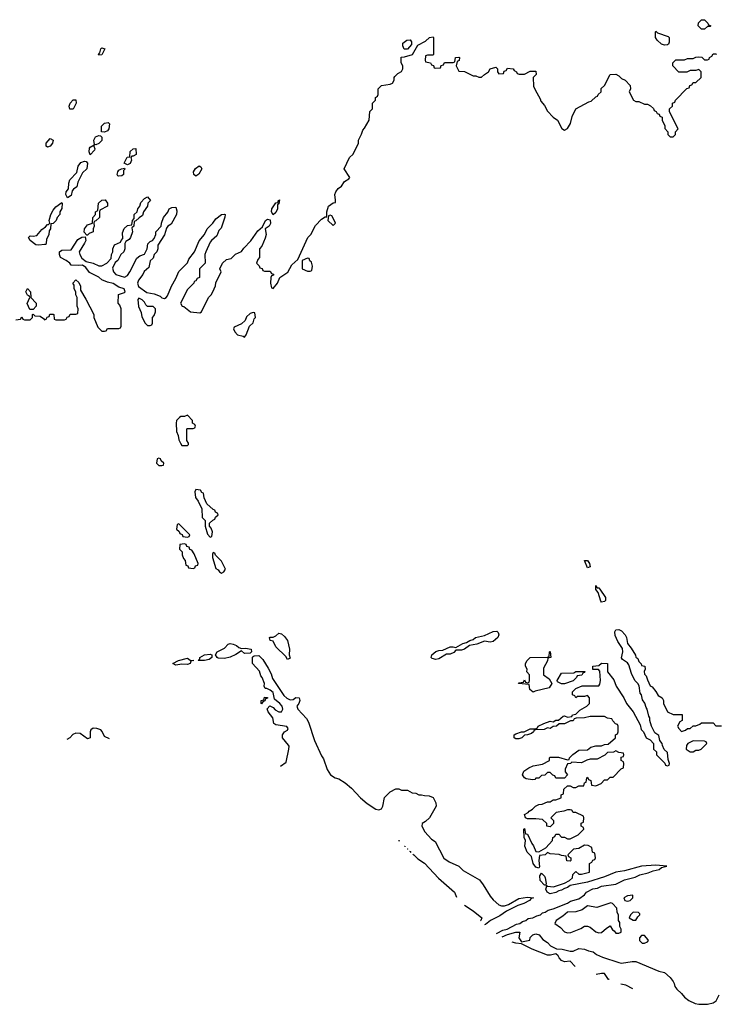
# Model space of a CAD drawing. Header units: inches. Extents: x 2710684 to 2828758, y 857022 to 965663.
# Tile 2 of 256: x 2722216 to 2727093, y 862424 to 869314. Entities that reach past the tile are written whole.
import ezdxf

# ---------------------------------------------------------------- set-up
doc = ezdxf.new("R2010")
doc.units = ezdxf.units.IN
doc.header["$MEASUREMENT"] = 0
doc.layers.add('C7826', color=7, linetype='Continuous')

msp = doc.modelspace()

# ---------------------------------------------------------------- linework, layer by layer
at = {"layer": 'C7826', "color": 4}
for points, elevation in [([(2726990, 869248), (2726966, 869270), (2726967.3, 869292.7), (2726990, 869314), (2727010, 869314), (2727034, 869290), (2727038, 869278), (2727054, 869270), (2727050, 869266), (2727030, 869266), (2727010, 869248.7)], 16), ([(2726730, 869135.3), (2726710, 869142), (2726678, 869170), (2726666, 869190), (2726666, 869230), (2726670, 869234), (2726682, 869222), (2726756, 869196), (2726762, 869190), (2726763.6, 869156.4), (2726758, 869142), (2726750, 869138)], 16), ([(2724907.3, 869107.3), (2724898, 869130), (2724898, 869150), (2724926, 869170), (2724950, 869172), (2724959.6, 869159.6), (2724959.6, 869140.4), (2724930, 869108)], 16), ([(2722770, 869066), (2722768.7, 869070), (2722778, 869082), (2722784, 869110), (2722790, 869118), (2722811, 869110), (2722790, 869068.7)], 16), ([(2722567.3, 868687.3), (2722562, 868710), (2722569.1, 868730.9), (2722590, 868754), (2722610, 868754), (2722611.3, 868730), (2722590, 868688)], 16), ([(2722810, 868528), (2722788.4, 868528.4), (2722789.2, 868570), (2722810, 868591), (2722834.8, 868594.8), (2722844.7, 868584.7), (2722841, 868550), (2722830, 868535.3)], 16), ([(2722750, 868438), (2722740.4, 868440.4), (2722735.3, 868470), (2722746, 868494), (2722770, 868504.7), (2722782, 868502), (2722791.3, 868491.3), (2722790.7, 868469.3), (2722770, 868448.7)], 16), ([(2722410, 868422), (2722402, 868430), (2722402, 868450), (2722430, 868482), (2722451.3, 868470), (2722444.7, 868450), (2722430, 868428)], 16), ([(2722710, 868368), (2722702, 868390), (2722705.6, 868414.4), (2722710, 868422), (2722738, 868438), (2722734, 868430), (2722742, 868410), (2722739.6, 868400.4)], 16), ([(2722970, 868298), (2722948, 868310), (2722968.9, 868351.1), (2722986, 868354), (2722990, 868392), (2723010, 868411.3), (2723030, 868412), (2723031.3, 868370), (2723010, 868358), (2723002, 868358), (2722994, 868350), (2722998, 868330), (2722990, 868308)], 16), ([(2722550, 868068), (2722538, 868090), (2722542, 868110), (2722558, 868130), (2722559, 868170), (2722566, 868194), (2722615.3, 868244.7), (2722625.2, 868290), (2722645.1, 868314.9), (2722670, 868324.7), (2722682, 868322), (2722691, 868311), (2722686, 868270), (2722656.9, 868243.1), (2722623.5, 868176.5), (2722615.3, 868144.7), (2722591.6, 868128.4), (2722583.6, 868116.4), (2722575.3, 868084.7)], 16), ([(2722910, 868218), (2722902, 868222), (2722898, 868230), (2722902, 868250), (2722910, 868262), (2722928.7, 868271.3), (2722950, 868274), (2722951.3, 868268.7), (2722942, 868258), (2722942, 868230), (2722930, 868222)], 16), ([(2723450, 868219), (2723435.3, 868230), (2723433.2, 868250), (2723447, 868273), (2723471.6, 868291.6), (2723484.7, 868284.7), (2723490.6, 868270), (2723470, 868234)], 16), ([(2722350, 867737.2), (2722330, 867739.3), (2722289.5, 867769.5), (2722278, 867790), (2722290, 867802), (2722310, 867798.8), (2722336.2, 867803.8), (2722370, 867846), (2722396.5, 867863.5), (2722410, 867882), (2722418, 867882), (2722426, 867890), (2722422, 867910), (2722434, 867950), (2722450, 867982), (2722470, 868004.7), (2722510, 868034), (2722514, 868030), (2722512, 867992), (2722498, 867970), (2722496, 867950), (2722478, 867930), (2722470.7, 867909.3), (2722450, 867888), (2722434, 867886), (2722431.3, 867850), (2722423.5, 867836.5), (2722420.7, 867810), (2722404.5, 867775.5), (2722402, 867750), (2722398, 867742), (2722390, 867742)], 16), ([(2722686, 867806), (2722668.4, 867828.4), (2722669.1, 867850.9), (2722690, 867878), (2722726, 867890), (2722728, 867930), (2722746, 867950), (2722746, 867970), (2722762, 867978), (2722768, 868030), (2722790, 868052), (2722814, 868054), (2722831.1, 868031.1), (2722831, 868009), (2722778, 867982), (2722774, 867970), (2722774, 867930), (2722750, 867906), (2722738, 867902), (2722734, 867890), (2722738, 867870), (2722731.3, 867850), (2722731.3, 867830), (2722702, 867818), (2722690, 867806)], 16), ([(2723990, 867948), (2723978, 867970), (2723982, 867990), (2724010, 868032), (2724026, 868034), (2724026, 868046), (2724034, 868054), (2724030, 868026), (2724022, 868018), (2724022, 867990), (2724010, 867966)], 16), ([(2724390, 867946), (2724378, 867942), (2724374, 867910), (2724410, 867874), (2724426, 867890), (2724416.4, 867916.4), (2724402, 867942)], 16), ([(2724230, 867646), (2724194, 867630), (2724194, 867570), (2724230, 867554), (2724250, 867554), (2724262, 867558), (2724266, 867590), (2724258, 867618), (2724247.3, 867627.3), (2724242, 867642)], 16), ([(2722310, 867286), (2722287.3, 867287.3), (2722268.4, 867328.4), (2722286, 867370), (2722282, 867382), (2722270, 867386), (2722258, 867410), (2722270, 867434), (2722292, 867410), (2722294, 867370), (2722331.3, 867330), (2722331.3, 867308.7)], 16), ([(2723050, 867366), (2723043.6, 867356.4), (2723047.1, 867307.1), (2723065.4, 867265.4), (2723070, 867234), (2723094, 867190), (2723110, 867174), (2723130, 867174), (2723142, 867178), (2723146, 867190), (2723146, 867230), (2723156.4, 867243.6), (2723166, 867270), (2723166, 867290), (2723150, 867306), (2723110, 867306), (2723098, 867318), (2723090, 867338), (2723074, 867354)], 16), ([(2723850, 867266), (2723830, 867258), (2723804.7, 867235.3), (2723794, 867210), (2723770, 867186), (2723718, 867162), (2723714, 867150), (2723722, 867130), (2723742, 867110), (2723779.8, 867099.8), (2723790, 867092), (2723802, 867110), (2723826, 867170), (2723850, 867194), (2723858, 867222), (2723866, 867230), (2723862, 867262)], 16), ([(2723390, 866546), (2723370, 866538), (2723343.6, 866536.4), (2723334, 866530), (2723314, 866510), (2723312, 866490), (2723312.7, 866432.7), (2723324.7, 866404.7), (2723330, 866374), (2723342, 866350), (2723350, 866334), (2723390, 866334), (2723398, 866342), (2723398, 866350), (2723386, 866370), (2723386, 866450), (2723390, 866454), (2723430, 866454), (2723442, 866458), (2723446, 866470), (2723442, 866482), (2723426, 866490), (2723426, 866510)], 16), ([(2723190, 866246), (2723178, 866242), (2723174, 866210), (2723190, 866194), (2723210, 866194), (2723222, 866198), (2723226, 866210), (2723207.3, 866227.3), (2723202, 866242)], 16), ([(2723450, 866026), (2723442, 866010), (2723446.8, 865970), (2723465.4, 865945.4), (2723492, 865892), (2723494, 865830), (2723514, 865810), (2723514, 865770), (2723530, 865714), (2723550, 865694), (2723562, 865698), (2723566, 865730), (2723556.4, 865756.4), (2723546, 865770), (2723546, 865790), (2723567.3, 865812.7), (2723582, 865818), (2723587.3, 865832.7), (2723606, 865850), (2723602, 865862), (2723587.3, 865867.3), (2723582, 865882), (2723570, 865886), (2723527.3, 865927.3), (2723508, 865968), (2723502, 866002), (2723490, 866006), (2723482, 866022)], 16), ([(2723330, 865786), (2723318, 865782), (2723314, 865750), (2723332.7, 865732.7), (2723338, 865718), (2723352.7, 865712.7), (2723358, 865698), (2723390, 865694), (2723402, 865698), (2723406, 865710)], 16), ([(2723370, 865646), (2723338, 865642), (2723334, 865610), (2723354, 865590), (2723354, 865570), (2723363.6, 865543.6), (2723374, 865530), (2723378, 865498), (2723392.7, 865492.7), (2723398, 865478), (2723430, 865474), (2723442, 865478), (2723447.3, 865492.7), (2723462, 865498), (2723466, 865510), (2723436.4, 865576.4), (2723422, 865602), (2723407.3, 865607.3), (2723402, 865622), (2723387.3, 865627.3), (2723382, 865642)], 16), ([(2723570, 865586), (2723564.7, 865575.3), (2723566, 865550), (2723590, 865474), (2723604.7, 865464.7), (2723614, 865450), (2723630, 865442), (2723646, 865450), (2723658, 865470), (2723630, 865526), (2723587.3, 865567.3), (2723582, 865582)], 16), ([(2726190, 865478), (2726170, 865531), (2726190.8, 865530), (2726204.7, 865510), (2726210, 865486)], 12), ([(2726258, 865338), (2726270, 865338), (2726278, 865330), (2726316, 865270), (2726318, 865250), (2726310, 865242), (2726290, 865239), (2726285.1, 865245.1), (2726265.2, 865305.2), (2726250, 865328), (2726250, 865354)], 12), ([(2724090, 864838), (2724079, 864859), (2724010, 864926), (2723990, 864966), (2723968.9, 864968.9), (2723966, 864990), (2723970, 864994), (2723990, 864994), (2724010, 865002), (2724030, 865022), (2724050, 865016), (2724070, 864998.8), (2724090.7, 864970), (2724106, 864910), (2724102, 864870), (2724110, 864846)], 12), ([(2725510, 864958), (2725470, 864965.2), (2725415.9, 864944.1), (2725365.4, 864934.6), (2725330, 864909), (2725310, 864902.7), (2725270, 864902), (2725254.9, 864885.1), (2725230, 864874.5), (2725204.9, 864875.1), (2725150, 864841.6), (2725130, 864837.6), (2725104.7, 864844.7), (2725097.2, 864850), (2725101.2, 864870), (2725130, 864893.7), (2725150, 864900.4), (2725178, 864902), (2725230, 864924.9), (2725250, 864926.8), (2725270, 864922), (2725318, 864950), (2725344.7, 864955.3), (2725368, 864970), (2725390, 864976), (2725407.8, 864992.2), (2725470, 865006), (2725530, 865033.4), (2725556, 865036), (2725565.4, 865025.4), (2725571.3, 865010), (2725562.8, 864990), (2725530, 864962.7)], 12), ([(2723770, 864914.8), (2723797.5, 864917.5), (2723836, 864910), (2723838, 864890), (2723830, 864882), (2723790, 864879), (2723770, 864898), (2723730, 864871.8), (2723690, 864853.6), (2723650, 864845.2), (2723606, 864846), (2723598, 864850), (2723586, 864870), (2723599, 864890), (2723650, 864917.3), (2723676.6, 864943.4), (2723690, 864948), (2723710, 864945.5), (2723734.9, 864934.9), (2723750, 864920.7)], 12), ([(2723510, 864829.3), (2723466, 864830), (2723478, 864842), (2723478, 864850), (2723508.7, 864870), (2723550, 864874), (2723562, 864870), (2723562, 864850), (2723542, 864838)], 12), ([(2725810, 864608), (2725787.3, 864627.3), (2725782, 864662), (2725708.4, 864668.4), (2725710, 864674), (2725742, 864678), (2725750, 864694), (2725758, 864678), (2725770, 864674), (2725782, 864678), (2725786, 864690), (2725786, 864730), (2725766, 864750), (2725768, 864770), (2725758, 864790), (2725758, 864810), (2725768, 864830), (2725790, 864852), (2725910, 864854), (2725922, 864858), (2725926, 864890), (2725930, 864894), (2725934, 864850), (2725914, 864846), (2725911.6, 864828.4), (2725883.6, 864776.4), (2725882, 864730), (2725922, 864702), (2725942, 864670), (2725922, 864638), (2725823.6, 864616.4)], 12), ([(2723390, 864801.2), (2723350, 864805.2), (2723310, 864798), (2723288.7, 864810), (2723328, 864830), (2723390, 864846), (2723410, 864831.3), (2723434, 864830), (2723414, 864826), (2723410, 864809)], 12), ([(2726010, 864668), (2725982, 864682), (2725978, 864690), (2726010, 864742), (2726096.4, 864743.6), (2726110, 864752), (2726130, 864754), (2726172.7, 864752.7), (2726170, 864746), (2726158, 864742), (2726151.6, 864728.4), (2726118, 864722), (2726114, 864710), (2726091.3, 864688.7), (2726030, 864668)], 12), ([(2723910, 864526), (2723906, 864530), (2723906, 864550), (2723926, 864554), (2723930, 864574), (2723950, 864572), (2723950, 864566), (2723938, 864562), (2723932.7, 864547.3), (2723918, 864542)], 12), ([(2726930, 864268), (2726894, 864250), (2726883.6, 864236.4), (2726882, 864210), (2726910, 864192), (2726930, 864192), (2726950, 864202), (2726970, 864202), (2726986, 864210), (2727026, 864250), (2727022, 864262), (2727010, 864266)], 12), ([(2725890, 863258), (2725859, 863290), (2725856.4, 863323.6), (2725870, 863342), (2725890, 863322), (2725894.8, 863310), (2725902, 863270), (2725899.6, 863260.4)], 12), ([(2726353.6, 863133.6), (2726257.5, 863102.5), (2726190, 863113.2), (2726153.4, 863086.6), (2726110, 863071.6), (2726050.6, 863069.4), (2726018.6, 863041.4), (2725971, 863010), (2725962, 862990), (2726002, 862962), (2726030, 862932), (2726050, 862924.7), (2726074, 862926), (2726144.7, 862955.3), (2726169.3, 862970.7), (2726190, 862971.3), (2726210, 862964.7), (2726250, 862931), (2726270, 862924.7), (2726290, 862926), (2726323.1, 862956.9), (2726350, 862974), (2726365.4, 862945.4), (2726378, 862938), (2726390, 862922), (2726410, 862922), (2726426, 862930), (2726426, 862950), (2726418, 862970), (2726416.4, 862996.4), (2726408, 863010), (2726407.3, 863047.3), (2726398, 863070), (2726396.4, 863096.4), (2726366, 863130)], 12), ([(2726507.3, 863187.3), (2726470, 863184), (2726444.7, 863170), (2726451.6, 863151.6), (2726470, 863146), (2726490, 863151.3), (2726500.2, 863159.8), (2726508.7, 863170)], 12), ([(2726510, 863068), (2726492, 863050), (2726482, 863030), (2726510, 863012), (2726530, 863014), (2726543.1, 863036.9), (2726558, 863050), (2726558, 863058), (2726547.3, 863067.3)], 12), ([(2726590, 862906), (2726570, 862906), (2726554, 862890), (2726554, 862870), (2726572.7, 862852.7), (2726590, 862852), (2726610, 862862), (2726618, 862870), (2726616.4, 862876.4)], 12)]:
    msp.add_lwpolyline(points, close=True, dxfattribs=dict(at, elevation=elevation))
for points, elevation in [([(2722190, 867214), (2722222, 867218), (2722230, 867234), (2722238, 867218), (2722250, 867214), (2722290, 867214), (2722306, 867230), (2722306, 867250), (2722310, 867254), (2722322, 867242), (2722359.6, 867239.6), (2722383.6, 867223.6), (2722390, 867214), (2722402, 867218), (2722407.3, 867232.7), (2722422, 867238), (2722427.3, 867252.7), (2722450, 867254), (2722454, 867250), (2722458, 867218), (2722470, 867214), (2722530, 867214), (2722542, 867218), (2722547.3, 867232.7), (2722562, 867238), (2722570, 867254), (2722610, 867254), (2722622, 867258), (2722626, 867290), (2722618, 867310), (2722618, 867370), (2722608.4, 867388.4), (2722608, 867410), (2722598, 867430), (2722596.4, 867456.4), (2722588, 867470), (2722610, 867494), (2722630, 867474), (2722642, 867450), (2722642, 867422), (2722679.6, 867359.6), (2722734, 867250), (2722734, 867230), (2722763.6, 867163.6), (2722790, 867134), (2722810, 867134), (2722822, 867138), (2722830, 867154), (2722910, 867154), (2722922, 867158), (2722926, 867170), (2722926, 867290), (2722916.4, 867316.4), (2722906, 867330), (2722908, 867390), (2722950, 867404.7), (2722954, 867410), (2722948, 867430), (2722910, 867442), (2722870, 867468.7), (2722830, 867477.2), (2722790, 867493.2), (2722770, 867513.2), (2722704.5, 867544.5), (2722679.3, 867579.3), (2722656.4, 867596.4), (2722630, 867593.2), (2722576.4, 867596.4), (2722568, 867610), (2722542, 867630), (2722502, 867650), (2722494, 867670), (2722494, 867690), (2722510, 867700.7), (2722576, 867704), (2722623.7, 867776.3), (2722650, 867792), (2722674, 867794), (2722678, 867770), (2722670.7, 867749.3), (2722631.3, 867690), (2722636, 867670), (2722650, 867644.7), (2722681, 867621), (2722730, 867611.3), (2722770, 867591.3), (2722790, 867592), (2722826, 867610), (2722856.4, 867643.6), (2722858, 867670), (2722868, 867690), (2722868, 867710), (2722880.2, 867739.8), (2722922, 867758), (2722926, 867770), (2722938, 867782), (2722936.4, 867823.6), (2722947.3, 867852.7), (2722970, 867874), (2723002, 867878), (2723006, 867910), (2723018, 867922), (2723018, 867950), (2723038, 867970), (2723042, 867990), (2723058, 868010), (2723064.7, 868035.3), (2723090, 868062), (2723110, 868074), (2723131, 868049), (2723112, 868030), (2723111.3, 868010), (2723082, 867970), (2723075.3, 867944.7), (2723051.6, 867928.4), (2723030, 867906), (2723018, 867902), (2723014, 867870), (2723002, 867858), (2723004.7, 867830), (2722992, 867790), (2722983.6, 867776.4), (2722958, 867762), (2722952.7, 867747.3), (2722952, 867710), (2722944.7, 867690), (2722924.7, 867670), (2722902, 867630), (2722884.7, 867615.3), (2722865.4, 867574.6), (2722872, 867550), (2722890, 867532), (2722950, 867512), (2722970, 867524.7), (2722988, 867550), (2723035.3, 867644.7), (2723058, 867662), (2723090, 867674), (2723108, 867710), (2723114, 867746), (2723130, 867762), (2723146, 867770), (2723156.4, 867783.6), (2723168, 867810), (2723168, 867830), (2723206, 867870), (2723208, 867890), (2723222, 867930), (2723252.5, 867967.5), (2723262, 867990), (2723281.2, 867998.8), (2723310, 868002), (2723317.3, 867977.3), (2723314.8, 867950), (2723276.3, 867883.7), (2723252, 867870), (2723243.6, 867856.4), (2723230.7, 867809.3), (2723183.5, 867736.5), (2723182.8, 867710), (2723176, 867690), (2723158, 867670), (2723150, 867646), (2723130, 867626), (2723119.1, 867580.9), (2723087.3, 867552.7), (2723078, 867530), (2723048.7, 867491.3), (2723040.5, 867470), (2723047.7, 867447.7), (2723105.5, 867405.5), (2723156.4, 867396.4), (2723198.4, 867378.4), (2723210, 867367.3), (2723230, 867362.8), (2723242, 867370), (2723250, 867382), (2723279, 867450), (2723310, 867502), (2723329.1, 867550.9), (2723390, 867612), (2723400.9, 867639.1), (2723439, 867690), (2723472.5, 867767.5), (2723510, 867811.3), (2723529.3, 867850.7), (2723568.7, 867890), (2723590, 867921), (2723630, 867952), (2723650, 867954), (2723654, 867950), (2723652.7, 867932.7), (2723625.4, 867854.6), (2723610, 867838), (2723597.3, 867802.7), (2723558, 867770), (2723550, 867758), (2723518.8, 867690), (2723511.3, 867670), (2723514, 867610), (2723474, 867570), (2723474, 867510), (2723458, 867502), (2723450, 867486), (2723438, 867482), (2723434, 867470), (2723390, 867426), (2723342, 867330), (2723354, 867310), (2723366, 867306), (2723412, 867270), (2723477.2, 867262.8), (2723488, 867270), (2723538, 867370), (2723558, 867390), (2723578, 867430), (2723587.3, 867452.7), (2723588.4, 867471.6), (2723626, 867550), (2723618, 867570), (2723635.3, 867610), (2723664.7, 867635.3), (2723696.4, 867643.6), (2723727.3, 867672.7), (2723770, 867692), (2723785.2, 867714.8), (2723833.6, 867766.4), (2723883.7, 867836.3), (2723916.4, 867863.6), (2723938, 867910), (2723950, 867918), (2723970, 867914), (2723971.1, 867888.9), (2723962, 867870), (2723934, 867850), (2723941, 867810), (2723935.3, 867784.7), (2723911.6, 867728.4), (2723894, 867710), (2723894, 867650), (2723883.6, 867636.4), (2723874, 867610), (2723892.7, 867592.7), (2723898, 867578), (2723912.7, 867572.7), (2723918, 867558), (2723930, 867554), (2723970, 867554), (2723978, 867538), (2723992.7, 867532.7), (2723992.7, 867527.3), (2723978, 867522), (2723974, 867510), (2723972, 867470), (2723978, 867438), (2723990, 867434), (2724022, 867470), (2724038, 867510), (2724093.2, 867546.8), (2724120.2, 867599.8), (2724163.1, 867636.9), (2724234, 867790), (2724254, 867810), (2724286.6, 867873.4), (2724330, 867918), (2724354, 867934), (2724366, 867934), (2724365.2, 867970), (2724379, 868010), (2724410, 868032), (2724426, 868034), (2724428, 868052), (2724421.2, 868090), (2724429.4, 868110.6), (2724446.6, 868133.4), (2724468.7, 868150), (2724490, 868182), (2724520.4, 868199.6), (2724528, 868210), (2724488, 868270), (2724526, 868350), (2724550, 868374), (2724588, 868450), (2724588, 868470), (2724610, 868514), (2724618, 868542), (2724630, 868554), (2724662, 868610), (2724668.4, 868671.6), (2724686, 868690), (2724686, 868730), (2724706, 868750), (2724706, 868770), (2724722, 868778), (2724726, 868790), (2724726, 868830), (2724750, 868854), (2724810, 868862), (2724826, 868870), (2724838, 868890), (2724838, 868910), (2724843.1, 868916.9), (2724863.1, 868936.9), (2724888.4, 868951.6), (2724898, 868970), (2724898, 868990), (2724887.3, 869012.7), (2724887.3, 869052.7), (2724910, 869054), (2724966, 869070), (2725003.1, 869136.9), (2725056.4, 869163.6), (2725086, 869190), (2725110, 869194), (2725114, 869190), (2725114, 869070), (2725110, 869066), (2725070, 869066), (2725058, 869062), (2725054, 869030), (2725058, 869018), (2725092.7, 869012.7), (2725098, 868998), (2725112.7, 868992.7), (2725118, 868978), (2725130, 868974), (2725162, 868978), (2725167.3, 868992.7), (2725182, 868998), (2725190, 869014), (2725250, 869014), (2725262, 869018), (2725268, 869050), (2725290, 869052), (2725294, 869050), (2725291.6, 869028.4), (2725278, 869022), (2725272, 868990), (2725290, 868954), (2725330, 868952), (2725390, 868922), (2725410, 868922), (2725430, 868912), (2725450, 868912), (2725468.9, 868931.1), (2725498, 868950), (2725510, 868971.3), (2725550, 868982), (2725562, 868970), (2725562, 868950), (2725570, 868934), (2725602, 868938), (2725607.3, 868952.7), (2725622, 868958), (2725630, 868974), (2725671.3, 868971.3), (2725678, 868958), (2725694, 868950), (2725698, 868938), (2725712.7, 868932.7), (2725750, 868932), (2725790, 868954), (2725830, 868954), (2725832, 868930), (2725811.6, 868908.4), (2725812, 868850), (2725823.6, 868823.6), (2725859.6, 868759.6), (2725863.6, 868743.6), (2725890, 868714), (2725910, 868674), (2725951.6, 868631.6), (2725982, 868610), (2726011.6, 868551.6), (2726030, 868542), (2726050, 868552), (2726072.9, 868587.1), (2726083.1, 868636.9), (2726108.9, 868691.1), (2726200.4, 868739.6), (2726216.4, 868743.6), (2726250, 868774), (2726262, 868778), (2726266, 868790), (2726286, 868810), (2726287.3, 868832.7), (2726310, 868854), (2726348.9, 868931.1), (2726390, 868932), (2726410, 868922), (2726430, 868902), (2726454, 868890), (2726490, 868854), (2726492, 868830), (2726482, 868810), (2726514, 868750), (2726530, 868742), (2726550, 868742), (2726590, 868722), (2726610, 868722), (2726631.6, 868711.6), (2726652.7, 868692.7), (2726658, 868678), (2726672.7, 868672.7), (2726678, 868658), (2726692.7, 868652.7), (2726698, 868638), (2726712.7, 868632.7), (2726714, 868610), (2726731.6, 868571.6), (2726732.7, 868552.7), (2726754, 868530), (2726754, 868510), (2726770, 868494), (2726790, 868494), (2726806, 868510), (2726806, 868530), (2726826, 868550), (2726766, 868670), (2726766, 868690), (2726786, 868710), (2726786, 868730), (2726802, 868738), (2726806, 868750), (2726887.3, 868832.7), (2726902, 868838), (2726907.3, 868852.7), (2726922, 868858), (2726930, 868874), (2726950, 868874), (2726986, 868910), (2726986, 868950), (2726970, 868966), (2726950, 868958), (2726910, 868958), (2726887.3, 868947.3), (2726830, 868946), (2726788, 868990), (2726788.4, 869011.6), (2726810, 869034), (2726870, 869034), (2726890, 869042), (2726930, 869042), (2726948.4, 869051.6), (2726970, 869054), (2726991.6, 869051.6), (2727010, 869034), (2727030, 869034), (2727042, 869038), (2727046, 869050), (2727062, 869058), (2727070, 869074), (2727090, 869074), (2727094, 869070)], 16), ([(2725553.5, 862919.3), (2725557.7, 862922.3), (2725597.7, 862942.3), (2725628.7, 862950), (2725694.7, 862985.3), (2725717.2, 862990), (2725735.6, 863004.4), (2725759, 863010), (2725776, 863024), (2725808, 863030), (2725836.2, 863043.8), (2725862, 863050), (2725876, 863064), (2725895.3, 863070), (2725916, 863084), (2725950, 863091.3), (2726050, 863131.3), (2726073.2, 863146.8), (2726130, 863162.8), (2726170, 863191.3), (2726184, 863210), (2726227.5, 863232.5), (2726262, 863238), (2726290, 863250.7), (2726390, 863266), (2726450, 863294.8), (2726525.6, 863314.4), (2726558, 863330), (2726615.5, 863344.5), (2726650, 863358.8), (2726692.7, 863367.3), (2726710, 863382), (2726746, 863390), (2726670, 863397.2), (2726568.3, 863391.7), (2726450, 863357.2), (2726390, 863349.2), (2726310, 863317.2), (2726190, 863279.3), (2726070, 863255.3), (2726050, 863241.2), (2726030, 863235.3), (2726010, 863222.7), (2725990, 863219), (2725970, 863206), (2725930, 863198), (2725909, 863210), (2725899, 863230), (2725906, 863250), (2725902, 863258), (2725912, 863252), (2725952.9, 863247.1), (2726028.9, 863271.1), (2726066, 863290), (2726086, 863310), (2726087.3, 863332.7), (2726110, 863354), (2726130, 863334), (2726150, 863334), (2726206, 863350), (2726206, 863410), (2726222, 863418), (2726227.3, 863432.7), (2726242, 863438), (2726246, 863450), (2726242, 863482), (2726226, 863490), (2726222, 863522), (2726196.4, 863536.4), (2726170, 863538), (2726130, 863515.3), (2726094, 863510), (2726054, 863470), (2726058, 863458), (2726074, 863450), (2726074, 863430), (2726070, 863426), (2726047.3, 863427.3), (2726042, 863462), (2726010, 863466), (2725993.6, 863473.6), (2725930, 863478), (2725910, 863486), (2725894, 863470), (2725854, 863466), (2725850.8, 863430), (2725854.8, 863385.2), (2725850, 863378), (2725830, 863384), (2725810, 863408.7), (2725799, 863459), (2725769.6, 863489.6), (2725753.2, 863530), (2725758, 863570), (2725748.7, 863591.3), (2725746, 863650), (2725750, 863654), (2725758, 863618), (2725770, 863614), (2725801, 863550), (2725814, 863534), (2725830, 863494), (2725850, 863492), (2725900.4, 863519.6), (2725946, 863570), (2725948.4, 863591.6), (2725962, 863598), (2725970, 863614), (2725990, 863614), (2726010, 863594), (2726030, 863594), (2726050, 863582), (2726070, 863582), (2726126, 863610), (2726166, 863650), (2726162, 863662), (2726146, 863670), (2726147.3, 863692.7), (2726162, 863698), (2726166, 863730), (2726162, 863742), (2726110, 863766), (2726090, 863766), (2726082, 863782), (2726070, 863786), (2726050, 863786), (2726024.7, 863775.3), (2725972.7, 863767.3), (2725934, 863730), (2725954, 863710), (2725954, 863690), (2725930, 863666), (2725906, 863670), (2725906, 863690), (2725876.4, 863716.4), (2725830, 863722), (2725770, 863722), (2725758, 863730), (2725750, 863752), (2725774.6, 863765.4), (2725783.1, 863776.9), (2725806, 863790), (2725826, 863810), (2725850, 863822), (2725874, 863826), (2725910, 863842), (2725930, 863842), (2725950, 863854), (2725970, 863854), (2726006, 863870), (2726006, 863890), (2726022, 863898), (2726026, 863930), (2726050, 863954), (2726070, 863952), (2726090, 863942), (2726110, 863942), (2726130, 863952), (2726166, 863954), (2726170, 863974), (2726182, 863978), (2726186, 864010), (2726190, 864014), (2726198, 863998), (2726214, 863990), (2726218, 863958), (2726250, 863954), (2726286, 863970), (2726310, 863994), (2726330, 863994), (2726350, 864014), (2726370, 864014), (2726427.3, 864072.7), (2726442, 864078), (2726446, 864110), (2726442, 864122), (2726426, 864130), (2726427.3, 864152.7), (2726442, 864158), (2726446, 864170), (2726442, 864182), (2726410, 864186), (2726390, 864198), (2726372, 864188), (2726330, 864186), (2726312.7, 864167.3), (2726259.6, 864140.4), (2726210, 864139), (2726187.1, 864132.9), (2726150, 864114), (2726082, 864118), (2726071.6, 864108.4), (2726050, 864106), (2726034, 864070), (2726034, 864050), (2726052, 864030), (2726030, 864006), (2725970, 864006), (2725962, 864022), (2725947.3, 864027.3), (2725930, 864046), (2725910, 864046), (2725892.7, 864027.3), (2725870, 864026), (2725850, 864006), (2725830, 864006), (2725822, 863998), (2725805.4, 863994.6), (2725761.2, 864001.2), (2725748.9, 864008.9), (2725735.3, 864030), (2725745.2, 864054.8), (2725780.2, 864079.8), (2725810, 864094), (2725876.4, 864103.6), (2725926, 864130), (2725926, 864150), (2725930, 864154), (2725987.3, 864152.7), (2726050, 864134), (2726062, 864138), (2726066, 864150), (2726088.7, 864171.3), (2726130, 864202), (2726190, 864206), (2726215.3, 864224.7), (2726250, 864232), (2726290, 864232), (2726310, 864242), (2726336.4, 864243.6), (2726386, 864290), (2726386, 864310), (2726402, 864318), (2726406, 864330), (2726406, 864370), (2726402, 864382), (2726387.3, 864387.3), (2726367.3, 864407.3), (2726362, 864422), (2726330, 864426), (2726310, 864438), (2726210, 864438), (2726170, 864428), (2726112.7, 864427.3), (2726098, 864422), (2726090, 864408), (2726072.7, 864407.3), (2726030, 864388), (2725992.7, 864387.3), (2725974, 864370), (2725950, 864368), (2725930, 864355.3), (2725910, 864358), (2725887.3, 864347.3), (2725830, 864346), (2725818, 864342), (2725814, 864330), (2725799.6, 864320.4), (2725771.1, 864308.9), (2725750, 864308), (2725731, 864289), (2725710, 864282), (2725690, 864282), (2725678, 864290), (2725678, 864310), (2725690, 864318), (2725729.1, 864330.9), (2725748.7, 864331.3), (2725790, 864351.3), (2725827.3, 864352.7), (2725842, 864358), (2725846, 864370), (2725886, 864390), (2725930, 864404.7), (2725950, 864402), (2725970, 864412), (2725987.3, 864412.7), (2726020.4, 864439.6), (2726030, 864442), (2726050, 864434), (2726082, 864438), (2726086, 864450), (2726110, 864454), (2726136.4, 864483.6), (2726186, 864510), (2726206, 864530), (2726206, 864570), (2726190, 864586), (2726170, 864578), (2726122, 864578), (2726108.4, 864568.4), (2726102, 864582), (2726086, 864590), (2726086, 864610), (2726110, 864634), (2726152.7, 864652.7), (2726270, 864654), (2726276.4, 864663.6), (2726282, 864690), (2726276.4, 864756.4), (2726267.3, 864767.3), (2726227.3, 864767.3), (2726229.1, 864790.9), (2726270, 864794), (2726288.9, 864811.1), (2726332, 864810), (2726331.3, 864750), (2726375.3, 864695.3), (2726392, 864650), (2726444.7, 864570), (2726464.7, 864530), (2726511.6, 864471.6), (2726559.6, 864379.6), (2726566.4, 864346.4), (2726582, 864330), (2726602, 864290), (2726630, 864274), (2726654, 864250), (2726654, 864210), (2726674, 864190), (2726674, 864170), (2726732.7, 864112.7), (2726738, 864098), (2726750, 864094), (2726762, 864098), (2726766, 864110), (2726756.4, 864136.4), (2726750, 864186), (2726728.4, 864208.4), (2726715.3, 864235.3), (2726714, 864250), (2726698, 864270), (2726690, 864306), (2726663.1, 864323.1), (2726638, 864370), (2726628, 864410), (2726628, 864430), (2726621.2, 864441.2), (2726608.7, 864490), (2726600.9, 864500.9), (2726591.9, 864531.9), (2726576, 864556), (2726568.7, 864590), (2726560.7, 864600.7), (2726552.5, 864652.5), (2726544, 864670), (2726522.7, 864690), (2726499.1, 864739.1), (2726479.7, 864799.7), (2726470, 864813.2), (2726437.2, 864837.2), (2726429.3, 864849.3), (2726438.4, 864890), (2726435.1, 864915.1), (2726402.4, 864962.4), (2726385.1, 865005.1), (2726382.7, 865030), (2726390, 865044.7), (2726410, 865046.8), (2726430, 865038.8), (2726454, 865010), (2726463, 864990), (2726471, 864950), (2726497.1, 864917.1), (2726526.8, 864866.8), (2726530, 864854), (2726543.6, 864843.6), (2726550, 864822), (2726566.8, 864806.8), (2726570, 864794), (2726591.6, 864791.6), (2726594, 864770), (2726586.8, 864753.2), (2726590, 864734), (2726602, 864722), (2726610, 864694), (2726630, 864654), (2726644.7, 864644.7), (2726670, 864614), (2726685.4, 864585.4), (2726714, 864570), (2726722, 864550), (2726722, 864530), (2726751.6, 864471.6), (2726790, 864452), (2726852.7, 864452.7), (2726854, 864410), (2726838, 864402), (2726822, 864370), (2726830, 864354), (2726850, 864334), (2726876.4, 864343.6), (2726890, 864354), (2726910, 864354), (2726930, 864374), (2726950, 864374), (2726976.4, 864383.6), (2726990, 864394), (2727070, 864394), (2727090, 864374), (2727130, 864374)], 12), ([(2724041.6, 864091.7), (2724082, 864118), (2724101.2, 864210), (2724102, 864230), (2724098, 864238), (2724055.3, 864290), (2724055.3, 864310), (2724070, 864332), (2724090, 864342), (2724095.3, 864355.3), (2724087.3, 864367.3), (2724010, 864379), (2723995.3, 864390), (2723989, 864429), (2723955.3, 864470), (2723948, 864492), (2723968, 864512), (2723990, 864502), (2724004.7, 864484.7), (2724030, 864472), (2724050, 864472), (2724059, 864490), (2724052.7, 864510), (2724037.2, 864530), (2724000.1, 864560.1), (2723990, 864605.2), (2723970, 864622.7), (2723946, 864634), (2723934, 864634), (2723928, 864650), (2723929, 864670), (2723913.6, 864710), (2723903.8, 864723.8), (2723894.9, 864754.9), (2723846, 864810), (2723846.3, 864853.7), (2723850, 864858), (2723857.2, 864862.8), (2723890, 864864.9), (2723918, 864838), (2723956.1, 864776.1), (2723976, 864736), (2723984.8, 864704.8), (2724065.9, 864585.9), (2724086, 864566), (2724110, 864555.5)], 12), ([(2724110, 864555.5), (2724130, 864557.3), (2724150, 864570.7), (2724172, 864570), (2724178, 864550), (2724171, 864530), (2724156, 864510), (2724162.8, 864490), (2724223.5, 864423.5), (2724238, 864398), (2724280.8, 864270), (2724330, 864162), (2724343.1, 864143.1), (2724368.5, 864068.5), (2724391, 864030), (2724424.7, 864010), (2724450, 864002.4), (2724495.1, 863975.1), (2724537.8, 863937.8), (2724601.3, 863870), (2724648.4, 863830), (2724710, 863791), (2724730, 863784.7), (2724748.4, 863791.6), (2724758, 863810), (2724770, 863872), (2724810, 863911.3), (2724850, 863932), (2724871.1, 863931.1), (2724890, 863922), (2724930, 863922), (2724963.6, 863903.6), (2724990, 863902), (2725010, 863891.3), (2725030, 863891.3), (2725050, 863884.7), (2725083.6, 863883.6), (2725110, 863872), (2725130, 863834), (2725131, 863810), (2725084.7, 863730), (2725056.9, 863703.1), (2725034, 863690), (2725032, 863670), (2725051.6, 863631.6), (2725099.6, 863579.6), (2725123.6, 863563.6), (2725186, 863446), (2725222, 863422), (2725290.9, 863390.9), (2725321.4, 863361.4), (2725434.4, 863294.4), (2725460.7, 863260.7), (2725510, 863181), (2725530, 863156), (2725570, 863120.7), (2725590, 863114), (2725610, 863114), (2725637, 863123), (2725710, 863164), (2725770, 863174.8), (2725812, 863170), (2725796, 863164), (2725784.7, 863150), (2725744.7, 863130), (2725704.4, 863115.6), (2725623.4, 863076.6), (2725576.7, 863043.3), (2725513, 863010), (2725477.2, 862982.8), (2725470.4, 862980.6)], 12), ([(2722844.5, 864281.6), (2722810, 864298), (2722793.8, 864333.8), (2722783.9, 864343.9), (2722755.1, 864355.1), (2722730, 864356), (2722715.2, 864344.8), (2722710.4, 864330), (2722710.3, 864289.7), (2722696.7, 864283.3), (2722690, 864282), (2722638.7, 864318.7), (2722610, 864320.9), (2722588, 864312), (2722566, 864290), (2722546.7, 864277.3)], 16), ([(2724868.9, 863570.9), (2724872.2, 863570), (2724873.6, 863566.4)], 8), ([(2724909.4, 863531.2), (2724912.2, 863530), (2724913.3, 863527.4)], 8), ([(2724927.8, 863513.1), (2724930, 863512.2), (2724931.9, 863509.1)], 8), ([(2724945.5, 863495.8), (2724950, 863494), (2724954.1, 863487.3)], 8), ([(2724967.2, 863474.4), (2724974.9, 863470), (2725002.5, 863442.5), (2725050.9, 863410.9), (2725147.7, 863307.7), (2725259.5, 863210), (2725274.2, 863173.2)], 8), ([(2725329.7, 863118.7), (2725330, 863118.8), (2725390, 863079.3), (2725450.3, 863030.3), (2725444, 863010), (2725441.3, 863009.2)], 8), ([(2725593.4, 862896.6), (2725630, 862914), (2725690.3, 862930.3), (2725718, 862930), (2725710.7, 862890), (2725730, 862862), (2725787.3, 862872.7), (2725790, 862892), (2725808.9, 862911.1), (2725830, 862918), (2725852, 862910), (2725878, 862878), (2725910, 862856), (2725933.2, 862833.2), (2725973.4, 862813.4), (2726014, 862810), (2726070, 862796), (2726090, 862796), (2726130, 862814), (2726169.1, 862810.9), (2726198, 862798), (2726230, 862790.7), (2726253.2, 862773.2), (2726295.2, 862755.2), (2726410, 862717.1), (2726430, 862713), (2726503.5, 862723.5), (2726530, 862722.8), (2726690, 862655.5), (2726730, 862646.8), (2726770, 862611), (2726790, 862584.7), (2726798.8, 862570), (2726802.8, 862550), (2726816, 862530), (2726850, 862500.7), (2726870, 862474.8), (2726901, 862450), (2726944.7, 862430), (2726970, 862424.4), (2727030, 862424.9), (2727070, 862435.5), (2727091.4, 862448.6), (2727113.2, 862490)], 8), ([(2726105, 862688.1), (2726070, 862726.6), (2726030, 862722), (2726010, 862729.8), (2725991.6, 862750), (2725984.7, 862764.7), (2725970, 862777.2), (2725932.3, 862767.7), (2725910, 862768.8), (2725804.5, 862810), (2725730, 862847.8), (2725688.2, 862851.8), (2725662.7, 862858.1)], 8), ([(2726342.1, 862597), (2726339.1, 862599.1), (2726310, 862640.5), (2726290, 862641.1), (2726250.7, 862632.1)], 8), ([(2726508.8, 862532.9), (2726458.6, 862558.6), (2726424.8, 862565.1)], 8)]:
    msp.add_lwpolyline(points, dxfattribs=dict(at, elevation=elevation))

doc.saveas('drawing.dxf')
